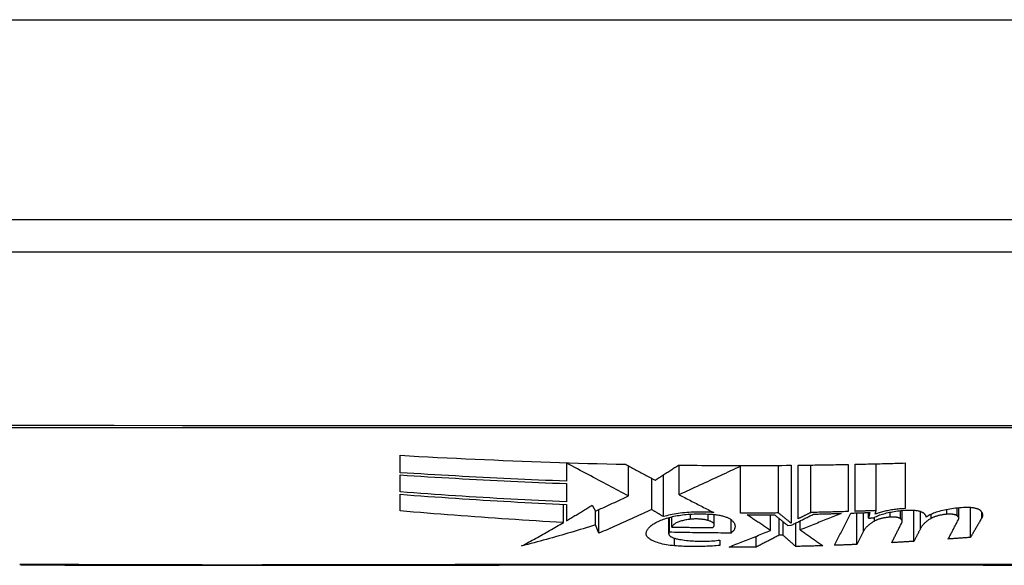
# Model space of a CAD drawing. Header units: inches. Extents: x 18 to 388, y 34 to 188.
# Tile 19 of 136: x 88.206 to 88.693, y 33.986 to 34.256. Entities that reach past the tile are written whole.
import ezdxf

# ---------------------------------------------------------------- set-up
doc = ezdxf.new("R2010")
doc.units = ezdxf.units.IN
doc.header["$MEASUREMENT"] = 0
doc.layers.add('Visible Edges(ANSI)', color=7, linetype='Continuous', lineweight=25)
doc.layers.add('Visible Tangent Edges(ANSI)', color=7, linetype='Continuous', lineweight=25)

msp = doc.modelspace()

# ---------------------------------------------------------------- linework, layer by layer
at = {"layer": 'Visible Edges(ANSI)'}
for p, q in [((89.88776, 34.15667), (18.28276, 34.15667)), ((88.13407, 34.14092), (88.99145, 34.14092)), ((88.39426, 34.03161), (88.39426, 34.0402)), ((88.47651, 34.03638), (88.47651, 34.03656)), ((88.47651, 34.03638), (88.47651, 34.02743)), ((88.50726, 34.02009), (88.50726, 34.03498)), ((88.53226, 34.02074), (88.53226, 34.03535)), ((88.56276, 34.0348), (88.56276, 34.03517)), ((88.56276, 34.01159), (88.56276, 34.0348)), ((88.58151, 34.01169), (88.58151, 34.03524)), ((88.58776, 34.03529), (88.58776, 34.00663)), ((88.59126, 34.00882), (88.59126, 34.03532)), ((88.59753, 34.01193), (88.59753, 34.0354)), ((88.61601, 34.03571), (88.61601, 34.01239)), ((88.61951, 34.0125), (88.61951, 34.03578)), ((88.62976, 34.01286), (88.62976, 34.03601)), ((88.64426, 34.03641), (88.64426, 34.01383)), ((88.39426, 34.02208), (88.39426, 34.0305)), ((88.51876, 34.01335), (88.51876, 34.02883)), ((88.52454, 34.00988), (88.52454, 34.03055)), ((88.47651, 34.02624), (88.47651, 34.01716)), ((88.39426, 34.01272), (88.39426, 34.02092)), ((88.47507, 34.00698), (88.47507, 34.01596)), ((88.47651, 34.0159), (88.47651, 34.00783)), ((88.48926, 34.01553), (88.49089, 34.01261)), ((88.67073, 34.00907), (88.67073, 34.01436)), ((88.6765, 33.99961), (88.6765, 34.01449)), ((88.49092, 34.00578), (88.49092, 34.01263)), ((88.49258, 34.0017), (88.49258, 34.01337)), ((88.52718, 34.00139), (88.52718, 34.00943)), ((88.52751, 34.00217), (88.52751, 34.00952)), ((88.52876, 34.00475), (88.52876, 34.00983)), ((88.54973, 34.00575), (88.54973, 34.01093)), ((88.57751, 34.00304), (88.57751, 34.01082)), ((88.58176, 34.00065), (88.58176, 34.00901)), ((88.62026, 33.99613), (88.62026, 34.01171)), ((88.62676, 34.01193), (88.62606, 34.00917)), ((88.62606, 34.00917), (88.62606, 34.01191)), ((88.62931, 34.01109), (88.62976, 34.01286)), ((88.64273, 34.00752), (88.64273, 34.01293)), ((88.64851, 33.99764), (88.64851, 34.01306)), ((88.65182, 34.00406), (88.65182, 34.01243)), ((88.65701, 34.00901), (88.65701, 34.01114)), ((88.49258, 34.0017), (88.49092, 34.00578)), ((88.55801, 34.00175), (88.55801, 34.0084)), ((88.58376, 34.00068), (88.58376, 34.00739)), ((88.58601, 34.00557), (88.58776, 34.0056)), ((88.59001, 33.99513), (88.59001, 34.00672)), ((88.59226, 34.00332), (88.59226, 34.00783)), ((88.57051, 33.99486), (88.57051, 34.00021)), ((88.58376, 34.00068), (88.58176, 34.00065)), ((88.62357, 34.00266), (88.62026, 33.99613)), ((88.55251, 33.99828), (88.55251, 33.99566))]:
    msp.add_line(p, q, dxfattribs=at)
at = {"layer": 'Visible Edges(ANSI)', "flags": 128}
for points in [[(88.39426, 34.0402), (88.3989, 34.03994), (88.40353, 34.03969), (88.40817, 34.03945), (88.41281, 34.03921), (88.41744, 34.03898), (88.42208, 34.03875), (88.42672, 34.03853), (88.43136, 34.03831), (88.43601, 34.0381), (88.44065, 34.0379), (88.44529, 34.0377), (88.44994, 34.03751), (88.45459, 34.03733), (88.45924, 34.03715), (88.46389, 34.03698), (88.46854, 34.03682), (88.47319, 34.03667), (88.47785, 34.03652), (88.48251, 34.03638), (88.48716, 34.03624), (88.49181, 34.03612), (88.49646, 34.036), (88.50111, 34.03589), (88.50576, 34.03578)], [(88.50726, 34.02009), (88.50607, 34.02072), (88.50487, 34.02136), (88.50366, 34.022), (88.50245, 34.02264), (88.50123, 34.02329), (88.5, 34.02394), (88.49876, 34.02459), (88.49752, 34.02525), (88.49627, 34.02591), (88.49501, 34.02658), (88.49375, 34.02725), (88.49247, 34.02793), (88.49119, 34.02861), (88.4899, 34.02929), (88.4886, 34.02998), (88.4873, 34.03067), (88.48598, 34.03137), (88.48465, 34.03207), (88.48332, 34.03278), (88.48198, 34.03349), (88.48062, 34.03421), (88.47926, 34.03493), (88.47789, 34.03565), (88.47651, 34.03638)], [(88.50576, 34.03578), (88.50634, 34.03547), (88.50692, 34.03516), (88.50751, 34.03485), (88.5081, 34.03453), (88.5087, 34.03421), (88.5093, 34.03389), (88.5099, 34.03357), (88.51051, 34.03324), (88.51112, 34.03292), (88.51173, 34.03259), (88.51235, 34.03226), (88.51296, 34.03193), (88.51358, 34.0316), (88.5142, 34.03127), (88.51482, 34.03094), (88.51545, 34.0306), (88.51607, 34.03027), (88.5167, 34.02994), (88.51732, 34.0296), (88.51794, 34.02927), (88.51857, 34.02894), (88.51919, 34.0286), (88.51982, 34.02827), (88.52044, 34.02794)], [(88.52044, 34.02794), (88.52092, 34.02824), (88.5214, 34.02855), (88.52189, 34.02886), (88.52237, 34.02917), (88.52285, 34.02947), (88.52333, 34.02978), (88.52382, 34.03009), (88.5243, 34.0304), (88.52478, 34.03071), (88.52526, 34.03102), (88.52575, 34.03133), (88.52623, 34.03163), (88.52671, 34.03194), (88.5272, 34.03225), (88.52768, 34.03256), (88.52816, 34.03287), (88.52864, 34.03318), (88.52912, 34.03349), (88.52961, 34.0338), (88.53009, 34.03411), (88.53057, 34.03442), (88.53105, 34.03473), (88.53153, 34.03504), (88.53201, 34.03535)], [(88.53201, 34.03535), (88.53433, 34.03532), (88.53666, 34.0353), (88.53898, 34.03528), (88.5413, 34.03526), (88.54362, 34.03524), (88.54595, 34.03522), (88.54827, 34.03521), (88.55059, 34.0352), (88.55291, 34.03519), (88.55524, 34.03518), (88.55756, 34.03517), (88.55988, 34.03517), (88.56221, 34.03517), (88.56453, 34.03517), (88.56685, 34.03517), (88.56918, 34.03518), (88.5715, 34.03518), (88.57382, 34.03519), (88.57614, 34.0352), (88.57847, 34.03522), (88.58079, 34.03523), (88.58311, 34.03525), (88.58544, 34.03527), (88.58776, 34.03529)], [(88.56276, 34.0348), (88.56151, 34.03422), (88.56026, 34.03363), (88.55901, 34.03305), (88.55775, 34.03246), (88.55648, 34.03187), (88.55522, 34.03128), (88.55395, 34.03069), (88.55268, 34.0301), (88.55141, 34.02951), (88.55014, 34.02892), (88.54886, 34.02833), (88.54758, 34.02774), (88.54631, 34.02715), (88.54503, 34.02656), (88.54375, 34.02598), (88.54247, 34.02539), (88.54119, 34.0248), (88.53991, 34.02422), (88.53863, 34.02363), (88.53735, 34.02305), (88.53608, 34.02247), (88.5348, 34.02189), (88.53353, 34.02131), (88.53226, 34.02074)], [(88.59126, 34.03532), (88.59229, 34.03533), (88.59332, 34.03535), (88.59435, 34.03536), (88.59539, 34.03537), (88.59642, 34.03538), (88.59745, 34.0354), (88.59848, 34.03541), (88.59951, 34.03543), (88.60055, 34.03544), (88.60158, 34.03545), (88.60261, 34.03547), (88.60364, 34.03549), (88.60467, 34.0355), (88.6057, 34.03552), (88.60673, 34.03554), (88.60776, 34.03555), (88.6088, 34.03557), (88.60983, 34.03559), (88.61086, 34.03561), (88.61189, 34.03563), (88.61292, 34.03565), (88.61395, 34.03566), (88.61498, 34.03568), (88.61601, 34.03571)], [(88.61951, 34.03578), (88.62054, 34.0358), (88.62157, 34.03582), (88.6226, 34.03585), (88.62364, 34.03587), (88.62467, 34.03589), (88.6257, 34.03592), (88.62673, 34.03594), (88.62776, 34.03597), (88.62879, 34.03599), (88.62983, 34.03602), (88.63086, 34.03604), (88.63189, 34.03607), (88.63292, 34.03609), (88.63395, 34.03612), (88.63498, 34.03615), (88.63601, 34.03618), (88.63704, 34.03621), (88.63808, 34.03623), (88.63911, 34.03626), (88.64014, 34.03629), (88.64117, 34.03632), (88.6422, 34.03635), (88.64323, 34.03638), (88.64426, 34.03641)], [(88.47651, 34.02743), (88.47307, 34.02756), (88.46963, 34.02769), (88.4662, 34.02783), (88.46276, 34.02797), (88.45933, 34.02811), (88.45589, 34.02826), (88.45246, 34.02842), (88.44903, 34.02858), (88.4456, 34.02874), (88.44217, 34.0289), (88.43875, 34.02907), (88.43532, 34.02925), (88.43189, 34.02943), (88.42847, 34.02961), (88.42504, 34.02979), (88.42162, 34.02998), (88.4182, 34.03017), (88.41478, 34.03037), (88.41136, 34.03057), (88.40793, 34.03077), (88.40452, 34.03097), (88.4011, 34.03118), (88.39768, 34.03139), (88.39426, 34.03161)], [(88.39426, 34.0305), (88.39769, 34.03028), (88.40112, 34.03006), (88.40455, 34.02985), (88.40798, 34.02964), (88.41141, 34.02943), (88.41484, 34.02923), (88.41827, 34.02903), (88.42169, 34.02883), (88.42512, 34.02864), (88.42855, 34.02845), (88.43197, 34.02827), (88.4354, 34.02809), (88.43882, 34.02791), (88.44225, 34.02774), (88.44567, 34.02757), (88.44909, 34.0274), (88.45252, 34.02724), (88.45594, 34.02709), (88.45937, 34.02693), (88.4628, 34.02678), (88.46622, 34.02664), (88.46965, 34.0265), (88.47308, 34.02637), (88.47651, 34.02624)], [(88.47651, 34.01716), (88.47307, 34.01732), (88.46963, 34.01747), (88.46619, 34.01764), (88.46275, 34.01781), (88.45931, 34.01798), (88.45588, 34.01816), (88.45244, 34.01834), (88.44901, 34.01853), (88.44558, 34.01872), (88.44214, 34.01892), (88.43871, 34.01912), (88.43528, 34.01932), (88.43185, 34.01953), (88.42843, 34.01974), (88.425, 34.01996), (88.42158, 34.02018), (88.41816, 34.02041), (88.41474, 34.02064), (88.41132, 34.02087), (88.4079, 34.0211), (88.40449, 34.02134), (88.40108, 34.02159), (88.39767, 34.02183), (88.39426, 34.02208)], [(88.39426, 34.02092), (88.39769, 34.02066), (88.40111, 34.02041), (88.40454, 34.02016), (88.40797, 34.01992), (88.41139, 34.01968), (88.41481, 34.01944), (88.41824, 34.0192), (88.42166, 34.01898), (88.42509, 34.01875), (88.42851, 34.01853), (88.43194, 34.01831), (88.43536, 34.0181), (88.43879, 34.01789), (88.44221, 34.01768), (88.44564, 34.01748), (88.44907, 34.01729), (88.45249, 34.0171), (88.45592, 34.01691), (88.45935, 34.01673), (88.46278, 34.01655), (88.46621, 34.01638), (88.46964, 34.01621), (88.47308, 34.01605), (88.47651, 34.0159)], [(88.49089, 34.01261), (88.49157, 34.01292), (88.49225, 34.01323), (88.49294, 34.01353), (88.49362, 34.01384), (88.4943, 34.01415), (88.49499, 34.01446), (88.49567, 34.01477), (88.49635, 34.01508), (88.49704, 34.01539), (88.49772, 34.0157), (88.4984, 34.01601), (88.49909, 34.01632), (88.49977, 34.01663), (88.50045, 34.01694), (88.50113, 34.01726), (88.50182, 34.01757), (88.5025, 34.01789), (88.50318, 34.0182), (88.50386, 34.01851), (88.50454, 34.01883), (88.50522, 34.01914), (88.5059, 34.01946), (88.50658, 34.01978), (88.50726, 34.02009)], [(88.53226, 34.02074), (88.53297, 34.02037), (88.53368, 34.02001), (88.53439, 34.01964), (88.5351, 34.01927), (88.53581, 34.0189), (88.53653, 34.01853), (88.53724, 34.01816), (88.53796, 34.01779), (88.53868, 34.01742), (88.5394, 34.01705), (88.54012, 34.01668), (88.54084, 34.01631), (88.54156, 34.01594), (88.54229, 34.01556), (88.54301, 34.01519), (88.54373, 34.01482), (88.54446, 34.01445), (88.54518, 34.01408), (88.5459, 34.01371), (88.54662, 34.01334), (88.54735, 34.01296), (88.54807, 34.01259), (88.54879, 34.01223), (88.54951, 34.01186)], [(88.47651, 34.00783), (88.47704, 34.00814), (88.47757, 34.00846), (88.47811, 34.00877), (88.47864, 34.00909), (88.47917, 34.00941), (88.4797, 34.00973), (88.48023, 34.01005), (88.48077, 34.01036), (88.4813, 34.01068), (88.48183, 34.011), (88.48236, 34.01133), (88.48289, 34.01165), (88.48343, 34.01197), (88.48396, 34.01229), (88.48449, 34.01261), (88.48502, 34.01294), (88.48555, 34.01326), (88.48608, 34.01358), (88.48661, 34.01391), (88.48714, 34.01423), (88.48767, 34.01456), (88.4882, 34.01488), (88.48873, 34.01521), (88.48926, 34.01553)], [(88.64426, 34.01383), (88.64355, 34.0138), (88.64285, 34.01376), (88.64214, 34.01371), (88.64144, 34.01366), (88.64075, 34.01359), (88.64005, 34.01352), (88.63937, 34.01345), (88.63869, 34.01336), (88.63802, 34.01327), (88.63736, 34.01317), (88.6367, 34.01306), (88.63606, 34.01295), (88.63542, 34.01283), (88.6348, 34.0127), (88.63418, 34.01256), (88.63358, 34.01242), (88.63299, 34.01227), (88.63242, 34.01212), (88.63186, 34.01196), (88.63132, 34.0118), (88.63079, 34.01163), (88.63028, 34.01145), (88.62979, 34.01127), (88.62931, 34.01109)], [(88.65451, 34.0097), (88.65494, 34.01), (88.65541, 34.0103), (88.65591, 34.01059), (88.65645, 34.01087), (88.65703, 34.01115), (88.65764, 34.01142), (88.65829, 34.01168), (88.65897, 34.01194), (88.65968, 34.01219), (88.66042, 34.01243), (88.66119, 34.01266), (88.66199, 34.01287), (88.66281, 34.01308), (88.66365, 34.01328), (88.66452, 34.01346), (88.66541, 34.01364), (88.66632, 34.0138), (88.66724, 34.01394), (88.66818, 34.01408), (88.66913, 34.0142), (88.67009, 34.0143), (88.67106, 34.01439), (88.67203, 34.01447), (88.67301, 34.01453)], [(88.67301, 34.01453), (88.67347, 34.01455), (88.67393, 34.01457), (88.67438, 34.01457), (88.67483, 34.01457), (88.67528, 34.01456), (88.67572, 34.01454), (88.67615, 34.01452), (88.67657, 34.01448), (88.67699, 34.01444), (88.67739, 34.01439), (88.67777, 34.01434), (88.67815, 34.01427), (88.6785, 34.0142), (88.67885, 34.01413), (88.67917, 34.01405), (88.67948, 34.01396), (88.67977, 34.01386), (88.68004, 34.01376), (88.6803, 34.01366), (88.68053, 34.01355), (88.68074, 34.01344), (88.68094, 34.01332), (88.68111, 34.0132), (88.68126, 34.01307)], [(88.47507, 34.00698), (88.47169, 34.00716), (88.46831, 34.00735), (88.46493, 34.00755), (88.46154, 34.00775), (88.45816, 34.00795), (88.45478, 34.00817), (88.4514, 34.00838), (88.44802, 34.0086), (88.44464, 34.00883), (88.44126, 34.00906), (88.43788, 34.0093), (88.43451, 34.00954), (88.43114, 34.00978), (88.42777, 34.01003), (88.4244, 34.01028), (88.42103, 34.01054), (88.41767, 34.0108), (88.41432, 34.01107), (88.41096, 34.01133), (88.40761, 34.01161), (88.40427, 34.01188), (88.40093, 34.01216), (88.39759, 34.01244), (88.39426, 34.01272)], [(88.51876, 34.01335), (88.51768, 34.01286), (88.5166, 34.01236), (88.51552, 34.01186), (88.51444, 34.01137), (88.51335, 34.01087), (88.51226, 34.01038), (88.51118, 34.00989), (88.51009, 34.00939), (88.509, 34.0089), (88.5079, 34.00841), (88.50681, 34.00792), (88.50572, 34.00743), (88.50462, 34.00694), (88.50353, 34.00646), (88.50243, 34.00597), (88.50134, 34.00549), (88.50024, 34.00501), (88.49915, 34.00453), (88.49805, 34.00405), (88.49696, 34.00358), (88.49586, 34.0031), (88.49477, 34.00263), (88.49367, 34.00216), (88.49258, 34.0017)], [(88.51601, 34.00181), (88.51609, 34.00215), (88.51619, 34.0025), (88.51633, 34.00284), (88.5165, 34.00318), (88.5167, 34.00351), (88.51692, 34.00385), (88.51718, 34.00418), (88.51747, 34.0045), (88.51779, 34.00483), (88.51814, 34.00515), (88.51852, 34.00546), (88.51893, 34.00578), (88.51937, 34.00608), (88.51983, 34.00639), (88.52033, 34.00669), (88.52085, 34.00698), (88.5214, 34.00726), (88.52198, 34.00754), (88.52259, 34.00782), (88.52322, 34.00808), (88.52388, 34.00835), (88.52456, 34.0086), (88.52527, 34.00885), (88.52601, 34.00909)], [(88.52454, 34.00988), (88.5243, 34.01003), (88.52406, 34.01017), (88.52381, 34.01032), (88.52357, 34.01046), (88.52333, 34.01061), (88.52308, 34.01076), (88.52284, 34.0109), (88.5226, 34.01105), (88.52236, 34.01119), (88.52211, 34.01134), (88.52187, 34.01148), (88.52163, 34.01163), (88.52139, 34.01177), (88.52115, 34.01192), (88.52091, 34.01206), (88.52067, 34.01221), (88.52043, 34.01235), (88.52019, 34.0125), (88.51995, 34.01264), (88.51971, 34.01278), (88.51947, 34.01293), (88.51923, 34.01307), (88.519, 34.01321), (88.51876, 34.01335)], [(88.54951, 34.01186), (88.54841, 34.01195), (88.5473, 34.01202), (88.54618, 34.01208), (88.54505, 34.01212), (88.54392, 34.01215), (88.54279, 34.01216), (88.54166, 34.01216), (88.54053, 34.01214), (88.53941, 34.01211), (88.5383, 34.01206), (88.53719, 34.01199), (88.5361, 34.01191), (88.53502, 34.01182), (88.53396, 34.01171), (88.53291, 34.01158), (88.53188, 34.01145), (88.53087, 34.0113), (88.52989, 34.01113), (88.52893, 34.01095), (88.528, 34.01076), (88.52709, 34.01056), (88.52621, 34.01034), (88.52536, 34.01012), (88.52454, 34.00988)], [(88.52601, 34.00909), (88.52671, 34.0093), (88.52744, 34.0095), (88.52819, 34.00969), (88.52896, 34.00988), (88.52976, 34.01005), (88.53058, 34.01021), (88.53142, 34.01036), (88.53228, 34.0105), (88.53316, 34.01063), (88.53405, 34.01075), (88.53496, 34.01086), (88.53588, 34.01095), (88.53682, 34.01103), (88.53777, 34.0111), (88.53873, 34.01116), (88.53969, 34.0112), (88.54067, 34.01123), (88.54164, 34.01125), (88.54262, 34.01125), (88.54361, 34.01125), (88.54459, 34.01123), (88.54557, 34.01119), (88.54654, 34.01115), (88.54751, 34.01109)], [(88.54751, 34.01109), (88.54808, 34.01106), (88.54865, 34.01102), (88.54922, 34.01098), (88.54977, 34.01093), (88.55032, 34.01086), (88.55086, 34.0108), (88.55139, 34.01072), (88.55191, 34.01063), (88.55242, 34.01054), (88.55291, 34.01044), (88.55339, 34.01033), (88.55386, 34.01021), (88.55431, 34.01009), (88.55474, 34.00997), (88.55515, 34.00983), (88.55555, 34.00969), (88.55593, 34.00955), (88.55629, 34.0094), (88.55663, 34.00924), (88.55695, 34.00908), (88.55724, 34.00892), (88.55752, 34.00875), (88.55778, 34.00858), (88.55801, 34.0084)], [(88.58151, 34.01169), (88.58073, 34.01168), (88.57995, 34.01167), (88.57917, 34.01166), (88.57838, 34.01166), (88.5776, 34.01165), (88.57682, 34.01164), (88.57604, 34.01164), (88.57526, 34.01163), (88.57448, 34.01163), (88.5737, 34.01162), (88.57291, 34.01162), (88.57213, 34.01161), (88.57135, 34.01161), (88.57057, 34.0116), (88.56979, 34.0116), (88.56901, 34.0116), (88.56823, 34.0116), (88.56745, 34.01159), (88.56667, 34.01159), (88.56588, 34.01159), (88.5651, 34.01159), (88.56432, 34.01159), (88.56354, 34.01159), (88.56276, 34.01159)], [(88.56601, 34.01076), (88.56657, 34.01076), (88.56713, 34.01076), (88.5677, 34.01076), (88.56826, 34.01076), (88.56882, 34.01077), (88.56938, 34.01077), (88.56995, 34.01077), (88.57051, 34.01077), (88.57107, 34.01078), (88.57163, 34.01078), (88.5722, 34.01078), (88.57276, 34.01079), (88.57332, 34.01079), (88.57388, 34.01079), (88.57445, 34.0108), (88.57501, 34.0108), (88.57557, 34.0108), (88.57613, 34.01081), (88.5767, 34.01081), (88.57726, 34.01082), (88.57782, 34.01082), (88.57838, 34.01083), (88.57895, 34.01083), (88.57951, 34.01084)], [(88.57751, 34.00304), (88.57703, 34.00336), (88.57655, 34.00368), (88.57607, 34.004), (88.57559, 34.00432), (88.57511, 34.00464), (88.57463, 34.00497), (88.57415, 34.00529), (88.57367, 34.00561), (88.57319, 34.00593), (88.57271, 34.00625), (88.57223, 34.00657), (88.57175, 34.0069), (88.57127, 34.00722), (88.57079, 34.00754), (88.57031, 34.00786), (88.56983, 34.00819), (88.56935, 34.00851), (88.56887, 34.00883), (88.56839, 34.00915), (88.56791, 34.00947), (88.56744, 34.0098), (88.56696, 34.01012), (88.56648, 34.01044), (88.56601, 34.01076)], [(88.57951, 34.01084), (88.57978, 34.01062), (88.58005, 34.0104), (88.58032, 34.01018), (88.58059, 34.00996), (88.58086, 34.00974), (88.58113, 34.00952), (88.5814, 34.0093), (88.58167, 34.00908), (88.58194, 34.00886), (88.58221, 34.00864), (88.58249, 34.00842), (88.58276, 34.0082), (88.58303, 34.00798), (88.5833, 34.00776), (88.58357, 34.00754), (88.58384, 34.00732), (88.58411, 34.0071), (88.58438, 34.00689), (88.58465, 34.00667), (88.58493, 34.00645), (88.5852, 34.00623), (88.58547, 34.00601), (88.58574, 34.00579), (88.58601, 34.00557)], [(88.58776, 34.00663), (88.5875, 34.00684), (88.58724, 34.00705), (88.58698, 34.00726), (88.58672, 34.00747), (88.58646, 34.00768), (88.5862, 34.00789), (88.58593, 34.0081), (88.58567, 34.00831), (88.58541, 34.00853), (88.58515, 34.00874), (88.58489, 34.00895), (88.58463, 34.00916), (88.58437, 34.00937), (88.58411, 34.00958), (88.58385, 34.00979), (88.58359, 34.01), (88.58333, 34.01021), (88.58307, 34.01042), (88.58281, 34.01063), (88.58255, 34.01084), (88.58229, 34.01106), (88.58203, 34.01127), (88.58177, 34.01148), (88.58151, 34.01169)], [(88.58776, 34.0056), (88.58822, 34.00583), (88.58869, 34.00606), (88.58915, 34.00629), (88.58962, 34.00652), (88.59009, 34.00675), (88.59055, 34.00698), (88.59102, 34.00722), (88.59148, 34.00745), (88.59195, 34.00768), (88.59241, 34.00791), (88.59288, 34.00814), (88.59334, 34.00837), (88.59381, 34.0086), (88.59427, 34.00883), (88.59473, 34.00907), (88.5952, 34.0093), (88.59566, 34.00953), (88.59612, 34.00976), (88.59658, 34.00999), (88.59705, 34.01022), (88.59751, 34.01045), (88.59797, 34.01068), (88.59843, 34.01091), (88.59889, 34.01114)], [(88.59753, 34.01193), (88.59727, 34.0118), (88.59701, 34.01167), (88.59675, 34.01154), (88.59648, 34.01142), (88.59622, 34.01129), (88.59596, 34.01116), (88.5957, 34.01103), (88.59544, 34.0109), (88.59518, 34.01077), (88.59492, 34.01064), (88.59466, 34.01051), (88.5944, 34.01038), (88.59414, 34.01025), (88.59387, 34.01012), (88.59361, 34.00999), (88.59335, 34.00986), (88.59309, 34.00973), (88.59283, 34.0096), (88.59257, 34.00947), (88.59231, 34.00934), (88.59204, 34.00921), (88.59178, 34.00908), (88.59152, 34.00895), (88.59126, 34.00882)], [(88.61251, 34.01147), (88.61169, 34.01114), (88.61086, 34.0108), (88.61003, 34.01047), (88.6092, 34.01013), (88.60836, 34.00979), (88.60752, 34.00945), (88.60668, 34.00911), (88.60584, 34.00877), (88.605, 34.00843), (88.60415, 34.00809), (88.60331, 34.00775), (88.60246, 34.00741), (88.60161, 34.00707), (88.60076, 34.00673), (88.59991, 34.00638), (88.59906, 34.00604), (88.59821, 34.0057), (88.59736, 34.00536), (88.59651, 34.00502), (88.59566, 34.00468), (88.59481, 34.00433), (88.59396, 34.00399), (88.59311, 34.00365), (88.59226, 34.00332)], [(88.61601, 34.01239), (88.61524, 34.01237), (88.61447, 34.01235), (88.6137, 34.01233), (88.61293, 34.0123), (88.61216, 34.01228), (88.61139, 34.01226), (88.61062, 34.01224), (88.60985, 34.01222), (88.60908, 34.0122), (88.60831, 34.01218), (88.60754, 34.01216), (88.60677, 34.01214), (88.606, 34.01212), (88.60523, 34.0121), (88.60446, 34.01208), (88.60369, 34.01207), (88.60292, 34.01205), (88.60215, 34.01203), (88.60138, 34.01201), (88.60061, 34.012), (88.59984, 34.01198), (88.59907, 34.01197), (88.5983, 34.01195), (88.59753, 34.01193)], [(88.59889, 34.01114), (88.59945, 34.01115), (88.60002, 34.01116), (88.60059, 34.01117), (88.60116, 34.01118), (88.60173, 34.0112), (88.60229, 34.01121), (88.60286, 34.01122), (88.60343, 34.01124), (88.604, 34.01125), (88.60456, 34.01126), (88.60513, 34.01128), (88.6057, 34.01129), (88.60627, 34.01131), (88.60684, 34.01132), (88.6074, 34.01133), (88.60797, 34.01135), (88.60854, 34.01136), (88.60911, 34.01138), (88.60967, 34.01139), (88.61024, 34.01141), (88.61081, 34.01142), (88.61137, 34.01144), (88.61194, 34.01146), (88.61251, 34.01147)], [(88.60926, 33.99569), (88.60959, 33.99635), (88.60993, 33.99701), (88.61026, 33.99768), (88.61059, 33.99834), (88.61093, 33.999), (88.61126, 33.99967), (88.6116, 34.00033), (88.61193, 34.001), (88.61227, 34.00166), (88.6126, 34.00233), (88.61294, 34.00299), (88.61327, 34.00366), (88.61361, 34.00432), (88.61394, 34.00499), (88.61428, 34.00565), (88.61461, 34.00632), (88.61495, 34.00698), (88.61528, 34.00764), (88.61562, 34.00831), (88.61595, 34.00897), (88.61628, 34.00963), (88.61662, 34.01029), (88.61695, 34.01095), (88.61728, 34.01161)], [(88.61728, 34.01161), (88.61768, 34.01163), (88.61807, 34.01164), (88.61847, 34.01165), (88.61886, 34.01166), (88.61926, 34.01168), (88.61965, 34.01169), (88.62005, 34.0117), (88.62044, 34.01172), (88.62084, 34.01173), (88.62123, 34.01174), (88.62163, 34.01175), (88.62202, 34.01177), (88.62242, 34.01178), (88.62281, 34.01179), (88.62321, 34.01181), (88.6236, 34.01182), (88.624, 34.01184), (88.62439, 34.01185), (88.62479, 34.01186), (88.62518, 34.01188), (88.62558, 34.01189), (88.62597, 34.0119), (88.62636, 34.01192), (88.62676, 34.01193)], [(88.62976, 34.01286), (88.62933, 34.01284), (88.62891, 34.01282), (88.62848, 34.01281), (88.62805, 34.01279), (88.62762, 34.01278), (88.6272, 34.01276), (88.62677, 34.01275), (88.62634, 34.01273), (88.62592, 34.01272), (88.62549, 34.0127), (88.62506, 34.01269), (88.62463, 34.01267), (88.62421, 34.01266), (88.62378, 34.01264), (88.62335, 34.01263), (88.62293, 34.01261), (88.6225, 34.0126), (88.62207, 34.01259), (88.62165, 34.01257), (88.62122, 34.01256), (88.62079, 34.01254), (88.62036, 34.01253), (88.61994, 34.01252), (88.61951, 34.0125)], [(88.62606, 34.00917), (88.62616, 34.00917), (88.62626, 34.00918), (88.62636, 34.00918), (88.62646, 34.00918), (88.62656, 34.00919), (88.62666, 34.00919), (88.62676, 34.0092), (88.62687, 34.0092), (88.62697, 34.0092), (88.62707, 34.00921), (88.62717, 34.00921), (88.62727, 34.00922), (88.62737, 34.00922), (88.62747, 34.00922), (88.62757, 34.00923), (88.62767, 34.00923), (88.62777, 34.00923), (88.62787, 34.00924), (88.62797, 34.00924), (88.62807, 34.00925), (88.62817, 34.00925), (88.62827, 34.00925), (88.62838, 34.00926), (88.62848, 34.00926)], [(88.62848, 34.00926), (88.62893, 34.00951), (88.62942, 34.00976), (88.62994, 34.01), (88.63048, 34.01024), (88.63104, 34.01046), (88.63164, 34.01069), (88.63226, 34.0109), (88.6329, 34.01111), (88.63357, 34.01131), (88.63426, 34.0115), (88.63497, 34.01168), (88.6357, 34.01185), (88.63645, 34.01202), (88.63721, 34.01217), (88.63799, 34.01231), (88.63879, 34.01245), (88.6396, 34.01257), (88.64043, 34.01268), (88.64126, 34.01278), (88.6421, 34.01287), (88.64294, 34.01295), (88.64379, 34.01302), (88.64465, 34.01307), (88.64551, 34.01311)], [(88.63677, 34.00964), (88.63637, 34.0096), (88.63598, 34.00956), (88.63559, 34.00952), (88.6352, 34.00947), (88.63482, 34.00942), (88.63444, 34.00936), (88.63406, 34.0093), (88.6337, 34.00923), (88.63334, 34.00916), (88.63298, 34.00908), (88.63263, 34.00901), (88.6323, 34.00892), (88.63197, 34.00884), (88.63165, 34.00874), (88.63133, 34.00865), (88.63103, 34.00855), (88.63074, 34.00845), (88.63046, 34.00835), (88.63019, 34.00824), (88.62993, 34.00813), (88.62968, 34.00802), (88.62945, 34.00791), (88.62922, 34.00779), (88.62901, 34.00767)], [(88.64188, 34.00886), (88.64177, 34.00893), (88.64165, 34.00901), (88.64152, 34.00907), (88.64137, 34.00914), (88.64122, 34.0092), (88.64105, 34.00926), (88.64087, 34.00932), (88.64069, 34.00937), (88.64049, 34.00942), (88.64028, 34.00947), (88.64007, 34.00951), (88.63984, 34.00955), (88.63961, 34.00958), (88.63937, 34.00961), (88.63913, 34.00963), (88.63888, 34.00965), (88.63862, 34.00967), (88.63836, 34.00968), (88.6381, 34.00968), (88.63784, 34.00968), (88.63757, 34.00968), (88.6373, 34.00967), (88.63704, 34.00966), (88.63677, 34.00964)], [(88.64551, 34.01311), (88.64596, 34.01313), (88.64641, 34.01314), (88.64686, 34.01313), (88.64731, 34.01312), (88.64774, 34.01311), (88.64818, 34.01308), (88.6486, 34.01305), (88.64901, 34.01301), (88.64941, 34.01296), (88.6498, 34.0129), (88.65018, 34.01284), (88.65054, 34.01277), (88.65089, 34.01269), (88.65122, 34.01261), (88.65154, 34.01252), (88.65183, 34.01242), (88.65211, 34.01232), (88.65237, 34.01222), (88.65261, 34.0121), (88.65283, 34.01199), (88.65303, 34.01187), (88.65321, 34.01175), (88.65337, 34.01162), (88.65351, 34.01149)], [(88.65701, 34.00901), (88.65668, 34.00882), (88.65637, 34.00862), (88.65606, 34.00842), (88.65576, 34.00822), (88.65548, 34.00801), (88.6552, 34.00781), (88.65493, 34.00761), (88.65467, 34.0074), (88.65442, 34.0072), (88.65418, 34.00699), (88.65395, 34.00679), (88.65372, 34.00658), (88.65351, 34.00637), (88.65331, 34.00616), (88.65312, 34.00595), (88.65293, 34.00574), (88.65276, 34.00553), (88.65259, 34.00532), (88.65244, 34.00511), (88.6523, 34.0049), (88.65216, 34.00469), (88.65204, 34.00448), (88.65192, 34.00427), (88.65182, 34.00406)], [(88.65351, 34.01149), (88.65358, 34.01142), (88.65364, 34.01134), (88.65371, 34.01127), (88.65377, 34.0112), (88.65382, 34.01113), (88.65388, 34.01105), (88.65393, 34.01098), (88.65399, 34.01091), (88.65404, 34.01083), (88.65408, 34.01076), (88.65413, 34.01068), (88.65417, 34.01061), (88.65421, 34.01053), (88.65425, 34.01046), (88.65429, 34.01038), (88.65432, 34.01031), (88.65435, 34.01023), (88.65438, 34.01016), (88.65441, 34.01008), (88.65443, 34.01001), (88.65446, 34.00993), (88.65448, 34.00985), (88.65449, 34.00978), (88.65451, 34.0097)], [(88.66476, 34.01105), (88.66436, 34.01101), (88.66397, 34.01096), (88.66358, 34.01091), (88.66319, 34.01086), (88.66281, 34.0108), (88.66243, 34.01074), (88.66206, 34.01067), (88.66169, 34.0106), (88.66133, 34.01053), (88.66097, 34.01045), (88.66063, 34.01037), (88.66029, 34.01028), (88.65996, 34.01019), (88.65964, 34.0101), (88.65933, 34.01), (88.65903, 34.0099), (88.65874, 34.0098), (88.65846, 34.00969), (88.65819, 34.00959), (88.65793, 34.00948), (88.65768, 34.00936), (88.65745, 34.00925), (88.65722, 34.00913), (88.65701, 34.00901)], [(88.66987, 34.01037), (88.66977, 34.01044), (88.66964, 34.0105), (88.66951, 34.01057), (88.66937, 34.01063), (88.66921, 34.01069), (88.66904, 34.01075), (88.66886, 34.0108), (88.66868, 34.01085), (88.66848, 34.01089), (88.66827, 34.01093), (88.66805, 34.01097), (88.66783, 34.011), (88.6676, 34.01103), (88.66736, 34.01106), (88.66711, 34.01108), (88.66686, 34.01109), (88.66661, 34.0111), (88.66635, 34.01111), (88.66609, 34.01111), (88.66582, 34.01111), (88.66556, 34.0111), (88.66529, 34.01109), (88.66502, 34.01107), (88.66476, 34.01105)], [(88.67057, 34.00848), (88.67061, 34.00856), (88.67065, 34.00865), (88.67068, 34.00873), (88.6707, 34.00881), (88.67071, 34.0089), (88.67072, 34.00898), (88.67073, 34.00906), (88.67073, 34.00914), (88.67072, 34.00922), (88.6707, 34.0093), (88.67068, 34.00938), (88.67066, 34.00946), (88.67063, 34.00954), (88.67059, 34.00962), (88.67054, 34.0097), (88.67049, 34.00978), (88.67044, 34.00985), (88.67037, 34.00993), (88.67031, 34.01), (88.67023, 34.01008), (88.67015, 34.01015), (88.67006, 34.01022), (88.66997, 34.01029), (88.66987, 34.01037)], [(88.68206, 34.00917), (88.68182, 34.00877), (88.68159, 34.00838), (88.68136, 34.00798), (88.68113, 34.00758), (88.6809, 34.00718), (88.68067, 34.00678), (88.68044, 34.00638), (88.68021, 34.00598), (88.67998, 34.00558), (88.67974, 34.00518), (88.67951, 34.00479), (88.67928, 34.00439), (88.67905, 34.00399), (88.67882, 34.00359), (88.67859, 34.00319), (88.67835, 34.00279), (88.67812, 34.00239), (88.67789, 34.002), (88.67766, 34.0016), (88.67743, 34.0012), (88.6772, 34.0008), (88.67697, 34.00041), (88.67673, 34.00001), (88.6765, 33.99961)], [(88.68126, 34.01307), (88.68142, 34.01292), (88.68157, 34.01277), (88.6817, 34.01261), (88.68183, 34.01246), (88.68195, 34.0123), (88.68205, 34.01215), (88.68214, 34.01199), (88.68223, 34.01183), (88.6823, 34.01167), (88.68236, 34.01151), (88.68241, 34.01134), (88.68245, 34.01118), (88.68247, 34.01102), (88.68249, 34.01085), (88.6825, 34.01068), (88.68249, 34.01052), (88.68247, 34.01035), (88.68245, 34.01018), (88.68241, 34.01002), (88.68236, 34.00985), (88.6823, 34.00968), (88.68223, 34.00951), (88.68215, 34.00934), (88.68206, 34.00917)], [(88.45438, 33.99537), (88.45525, 33.99583), (88.45611, 33.9963), (88.45698, 33.99676), (88.45784, 33.99723), (88.45871, 33.9977), (88.45957, 33.99817), (88.46044, 33.99864), (88.46131, 33.99912), (88.46217, 33.9996), (88.46304, 34.00008), (88.4639, 34.00056), (88.46476, 34.00104), (88.46563, 34.00153), (88.46649, 34.00202), (88.46735, 34.00251), (88.46821, 34.003), (88.46907, 34.00349), (88.46993, 34.00399), (88.47079, 34.00448), (88.47165, 34.00498), (88.47251, 34.00548), (88.47337, 34.00598), (88.47422, 34.00648), (88.47507, 34.00698)], [(88.49092, 34.00578), (88.48941, 34.00531), (88.48789, 34.00484), (88.48638, 34.00438), (88.48487, 34.00391), (88.48335, 34.00346), (88.48184, 34.003), (88.48032, 34.00255), (88.4788, 34.0021), (88.47728, 34.00165), (88.47576, 34.00121), (88.47424, 34.00077), (88.47272, 34.00033), (88.47119, 33.9999), (88.46967, 33.99947), (88.46814, 33.99904), (88.46662, 33.99862), (88.46509, 33.9982), (88.46356, 33.99778), (88.46203, 33.99737), (88.4605, 33.99696), (88.45897, 33.99656), (88.45744, 33.99616), (88.45591, 33.99577), (88.45438, 33.99537)], [(88.53801, 34.00858), (88.53739, 34.00851), (88.53678, 34.00843), (88.53619, 34.00833), (88.53561, 34.00823), (88.53505, 34.00812), (88.5345, 34.008), (88.53398, 34.00787), (88.53347, 34.00774), (88.53299, 34.00759), (88.53253, 34.00744), (88.53209, 34.00728), (88.53168, 34.00712), (88.53129, 34.00694), (88.53092, 34.00677), (88.53059, 34.00658), (88.53027, 34.00639), (88.52999, 34.0062), (88.52973, 34.006), (88.5295, 34.0058), (88.52929, 34.0056), (88.52912, 34.00539), (88.52897, 34.00518), (88.52885, 34.00496), (88.52876, 34.00475)], [(88.52876, 34.00475), (88.52959, 34.00473), (88.53043, 34.00471), (88.53126, 34.0047), (88.53209, 34.00468), (88.53293, 34.00466), (88.53376, 34.00465), (88.53459, 34.00463), (88.53543, 34.00461), (88.53626, 34.0046), (88.53709, 34.00459), (88.53793, 34.00457), (88.53876, 34.00456), (88.53959, 34.00455), (88.54043, 34.00453), (88.54126, 34.00452), (88.54209, 34.00451), (88.54293, 34.0045), (88.54376, 34.00449), (88.54459, 34.00448), (88.54543, 34.00447), (88.54626, 34.00446), (88.54709, 34.00445), (88.54793, 34.00444), (88.54876, 34.00443)], [(88.54676, 34.00795), (88.54646, 34.00803), (88.54615, 34.00811), (88.54583, 34.00819), (88.5455, 34.00826), (88.54516, 34.00833), (88.54481, 34.00839), (88.54446, 34.00844), (88.5441, 34.0085), (88.54373, 34.00854), (88.54336, 34.00858), (88.54298, 34.00862), (88.5426, 34.00865), (88.54222, 34.00868), (88.54183, 34.0087), (88.54145, 34.00871), (88.54106, 34.00872), (88.54067, 34.00872), (88.54028, 34.00872), (88.53989, 34.00871), (88.53951, 34.00869), (88.53913, 34.00867), (88.53875, 34.00865), (88.53838, 34.00862), (88.53801, 34.00858)], [(88.54876, 34.00443), (88.54897, 34.00458), (88.54915, 34.00472), (88.54931, 34.00487), (88.54945, 34.00502), (88.54955, 34.00518), (88.54964, 34.00534), (88.54969, 34.0055), (88.54972, 34.00565), (88.54972, 34.00581), (88.5497, 34.00597), (88.54965, 34.00613), (88.54958, 34.00629), (88.54948, 34.00645), (88.54935, 34.0066), (88.5492, 34.00676), (88.54902, 34.00691), (88.54882, 34.00705), (88.54859, 34.0072), (88.54834, 34.00733), (88.54807, 34.00747), (88.54777, 34.0076), (88.54746, 34.00772), (88.54712, 34.00784), (88.54676, 34.00795)], [(88.55801, 34.0084), (88.55833, 34.00814), (88.55862, 34.00787), (88.55888, 34.0076), (88.55912, 34.00732), (88.55933, 34.00705), (88.55951, 34.00677), (88.55966, 34.00649), (88.55979, 34.0062), (88.55989, 34.00592), (88.55996, 34.00564), (88.56, 34.00535), (88.56002, 34.00507), (88.56, 34.00478), (88.55996, 34.0045), (88.55989, 34.00422), (88.55979, 34.00394), (88.55966, 34.00365), (88.55951, 34.00338), (88.55933, 34.0031), (88.55912, 34.00282), (88.55888, 34.00255), (88.55862, 34.00228), (88.55833, 34.00201), (88.55801, 34.00175)], [(88.62901, 34.00767), (88.62867, 34.00748), (88.62835, 34.00728), (88.62803, 34.00708), (88.62772, 34.00688), (88.62742, 34.00667), (88.62713, 34.00647), (88.62685, 34.00627), (88.62658, 34.00606), (88.62632, 34.00585), (88.62607, 34.00565), (88.62583, 34.00544), (88.62559, 34.00523), (88.62537, 34.00502), (88.62516, 34.00481), (88.62495, 34.00459), (88.62476, 34.00438), (88.62458, 34.00417), (88.6244, 34.00396), (88.62424, 34.00374), (88.62408, 34.00353), (88.62394, 34.00331), (88.6238, 34.0031), (88.62368, 34.00288), (88.62357, 34.00266)], [(88.63751, 33.99699), (88.63772, 33.99741), (88.63793, 33.99782), (88.63814, 33.99823), (88.63835, 33.99864), (88.63857, 33.99906), (88.63878, 33.99947), (88.63899, 33.99988), (88.6392, 34.0003), (88.63941, 34.00071), (88.63962, 34.00113), (88.63983, 34.00154), (88.64005, 34.00195), (88.64026, 34.00237), (88.64047, 34.00278), (88.64068, 34.00319), (88.64089, 34.00361), (88.6411, 34.00402), (88.64131, 34.00443), (88.64152, 34.00485), (88.64174, 34.00526), (88.64195, 34.00567), (88.64216, 34.00609), (88.64237, 34.0065), (88.64258, 34.00691)], [(88.64258, 34.00691), (88.64262, 34.007), (88.64265, 34.00708), (88.64268, 34.00717), (88.6427, 34.00725), (88.64272, 34.00734), (88.64273, 34.00742), (88.64273, 34.0075), (88.64273, 34.00759), (88.64272, 34.00767), (88.64271, 34.00776), (88.64269, 34.00784), (88.64266, 34.00792), (88.64263, 34.008), (88.64259, 34.00808), (88.64255, 34.00817), (88.6425, 34.00825), (88.64244, 34.00832), (88.64238, 34.0084), (88.64231, 34.00848), (88.64224, 34.00856), (88.64216, 34.00864), (88.64207, 34.00871), (88.64198, 34.00879), (88.64188, 34.00886)], [(88.65182, 34.00406), (88.65168, 34.00379), (88.65154, 34.00352), (88.6514, 34.00326), (88.65127, 34.00299), (88.65113, 34.00272), (88.65099, 34.00245), (88.65085, 34.00219), (88.65071, 34.00192), (88.65058, 34.00165), (88.65044, 34.00138), (88.6503, 34.00112), (88.65016, 34.00085), (88.65003, 34.00058), (88.64989, 34.00031), (88.64975, 34.00005), (88.64961, 33.99978), (88.64947, 33.99951), (88.64934, 33.99925), (88.6492, 33.99898), (88.64906, 33.99871), (88.64892, 33.99844), (88.64878, 33.99818), (88.64865, 33.99791), (88.64851, 33.99764)], [(88.6655, 33.99879), (88.66571, 33.99919), (88.66593, 33.99959), (88.66614, 34), (88.66635, 34.0004), (88.66656, 34.0008), (88.66677, 34.00121), (88.66698, 34.00161), (88.66719, 34.00201), (88.6674, 34.00242), (88.66762, 34.00282), (88.66783, 34.00323), (88.66804, 34.00363), (88.66825, 34.00403), (88.66846, 34.00444), (88.66867, 34.00484), (88.66888, 34.00525), (88.6691, 34.00565), (88.66931, 34.00606), (88.66952, 34.00646), (88.66973, 34.00687), (88.66994, 34.00727), (88.67015, 34.00767), (88.67036, 34.00808), (88.67057, 34.00848)], [(88.53001, 33.99543), (88.52898, 33.99552), (88.52796, 33.99564), (88.52697, 33.99578), (88.526, 33.99593), (88.52505, 33.99611), (88.52414, 33.99631), (88.52327, 33.99652), (88.52243, 33.99676), (88.52164, 33.99701), (88.52089, 33.99727), (88.52019, 33.99754), (88.51953, 33.99783), (88.51893, 33.99813), (88.51838, 33.99844), (88.51789, 33.99876), (88.51745, 33.99908), (88.51706, 33.99941), (88.51673, 33.99975), (88.51646, 34.00009), (88.51625, 34.00043), (88.5161, 34.00077), (88.51601, 34.00112), (88.51598, 34.00146), (88.51601, 34.00181)], [(88.52751, 34.00217), (88.52739, 34.00202), (88.5273, 34.00186), (88.52723, 34.0017), (88.52719, 34.00154), (88.52718, 34.00138), (88.5272, 34.00122), (88.52724, 34.00106), (88.52731, 34.0009), (88.52741, 34.00073), (88.52753, 34.00058), (88.52768, 34.00042), (88.52786, 34.00026), (88.52806, 34.00011), (88.52828, 33.99996), (88.52853, 33.99982), (88.52881, 33.99968), (88.52911, 33.99954), (88.52943, 33.99941), (88.52977, 33.99929), (88.53013, 33.99917), (88.53051, 33.99906), (88.53091, 33.99896), (88.53133, 33.99886), (88.53176, 33.99878)], [(88.55801, 34.00175), (88.55674, 34.00176), (88.55547, 34.00176), (88.55419, 34.00177), (88.55292, 34.00178), (88.55165, 34.00179), (88.55038, 34.0018), (88.54911, 34.00181), (88.54784, 34.00182), (88.54657, 34.00183), (88.5453, 34.00185), (88.54403, 34.00187), (88.54276, 34.00188), (88.54148, 34.0019), (88.54021, 34.00192), (88.53894, 34.00194), (88.53767, 34.00196), (88.5364, 34.00199), (88.53513, 34.00201), (88.53386, 34.00203), (88.53259, 34.00206), (88.53132, 34.00209), (88.53005, 34.00211), (88.52878, 34.00214), (88.52751, 34.00217)], [(88.55701, 33.99484), (88.55787, 33.99518), (88.55872, 33.99552), (88.55958, 33.99586), (88.56044, 33.99619), (88.56129, 33.99653), (88.56215, 33.99687), (88.56301, 33.99721), (88.56387, 33.99755), (88.56473, 33.9979), (88.56558, 33.99824), (88.56644, 33.99858), (88.5673, 33.99892), (88.56816, 33.99927), (88.56901, 33.99961), (88.56987, 33.99995), (88.57072, 34.0003), (88.57157, 34.00064), (88.57243, 34.00098), (88.57328, 34.00133), (88.57413, 34.00167), (88.57497, 34.00201), (88.57582, 34.00236), (88.57667, 34.0027), (88.57751, 34.00304)], [(88.58176, 34.00065), (88.58129, 34.00041), (88.58083, 34.00017), (88.58036, 33.99992), (88.5799, 33.99968), (88.57943, 33.99944), (88.57896, 33.9992), (88.57849, 33.99896), (88.57803, 33.99872), (88.57756, 33.99848), (88.57709, 33.99823), (88.57662, 33.99799), (88.57615, 33.99775), (88.57568, 33.99751), (88.57521, 33.99727), (88.57474, 33.99703), (88.57427, 33.99678), (88.5738, 33.99654), (88.57333, 33.9963), (88.57286, 33.99606), (88.57239, 33.99582), (88.57192, 33.99558), (88.57145, 33.99534), (88.57098, 33.9951), (88.57051, 33.99486)], [(88.59001, 33.99513), (88.58975, 33.99536), (88.58949, 33.99559), (88.58923, 33.99582), (88.58897, 33.99605), (88.58871, 33.99628), (88.58845, 33.99651), (88.58818, 33.99674), (88.58792, 33.99697), (88.58766, 33.9972), (88.5874, 33.99744), (88.58714, 33.99767), (88.58688, 33.9979), (88.58662, 33.99813), (88.58636, 33.99836), (88.5861, 33.99859), (88.58584, 33.99882), (88.58558, 33.99906), (88.58532, 33.99929), (88.58506, 33.99952), (88.5848, 33.99975), (88.58454, 33.99998), (88.58428, 34.00021), (88.58402, 34.00044), (88.58376, 34.00068)], [(88.59226, 34.00332), (88.59272, 34.00299), (88.59319, 34.00266), (88.59366, 34.00233), (88.59412, 34.00201), (88.59459, 34.00168), (88.59506, 34.00135), (88.59553, 34.00102), (88.596, 34.0007), (88.59646, 34.00037), (88.59693, 34.00004), (88.5974, 33.99971), (88.59787, 33.99939), (88.59834, 33.99906), (88.59881, 33.99873), (88.59928, 33.99841), (88.59975, 33.99808), (88.60022, 33.99776), (88.60069, 33.99743), (88.60116, 33.99711), (88.60163, 33.99678), (88.6021, 33.99646), (88.60257, 33.99614), (88.60304, 33.99581), (88.60351, 33.99549)], [(88.6765, 33.99961), (88.67604, 33.99958), (88.67559, 33.99954), (88.67513, 33.99951), (88.67467, 33.99947), (88.67421, 33.99944), (88.67375, 33.9994), (88.6733, 33.99937), (88.67284, 33.99933), (88.67238, 33.9993), (88.67192, 33.99926), (88.67146, 33.99923), (88.671, 33.99919), (88.67055, 33.99916), (88.67009, 33.99913), (88.66963, 33.99909), (88.66917, 33.99906), (88.66871, 33.99902), (88.66825, 33.99899), (88.6678, 33.99896), (88.66734, 33.99892), (88.66688, 33.99889), (88.66642, 33.99886), (88.66596, 33.99882), (88.6655, 33.99879)], [(88.55251, 33.99566), (88.5516, 33.99557), (88.55069, 33.99549), (88.54978, 33.99542), (88.54886, 33.99535), (88.54793, 33.99529), (88.547, 33.99523), (88.54607, 33.99519), (88.54513, 33.99514), (88.5442, 33.99511), (88.54325, 33.99508), (88.54231, 33.99506), (88.54136, 33.99505), (88.54042, 33.99505), (88.53947, 33.99505), (88.53852, 33.99505), (88.53757, 33.99507), (88.53662, 33.99509), (88.53567, 33.99512), (88.53472, 33.99515), (88.53378, 33.9952), (88.53283, 33.99525), (88.53189, 33.9953), (88.53095, 33.99536), (88.53001, 33.99543)], [(88.53176, 33.99878), (88.53256, 33.99863), (88.53338, 33.9985), (88.53421, 33.99837), (88.53505, 33.99826), (88.53591, 33.99815), (88.53677, 33.99806), (88.53764, 33.99797), (88.53851, 33.9979), (88.53939, 33.99784), (88.54028, 33.99779), (88.54117, 33.99775), (88.54206, 33.99772), (88.54296, 33.99771), (88.54385, 33.9977), (88.54475, 33.99771), (88.54564, 33.99773), (88.54652, 33.99776), (88.5474, 33.9978), (88.54828, 33.99785), (88.54914, 33.99792), (88.55, 33.99799), (88.55085, 33.99808), (88.55168, 33.99818), (88.55251, 33.99828)], [(88.57051, 33.99486), (88.56995, 33.99485), (88.56938, 33.99485), (88.56882, 33.99485), (88.56826, 33.99484), (88.5677, 33.99484), (88.56713, 33.99484), (88.56657, 33.99484), (88.56601, 33.99484), (88.56545, 33.99483), (88.56488, 33.99483), (88.56432, 33.99483), (88.56376, 33.99483), (88.5632, 33.99483), (88.56263, 33.99483), (88.56207, 33.99483), (88.56151, 33.99483), (88.56095, 33.99483), (88.56038, 33.99483), (88.55982, 33.99483), (88.55926, 33.99484), (88.5587, 33.99484), (88.55813, 33.99484), (88.55757, 33.99484), (88.55701, 33.99484)], [(88.60351, 33.99549), (88.60295, 33.99547), (88.60238, 33.99546), (88.60182, 33.99544), (88.60126, 33.99542), (88.6007, 33.9954), (88.60013, 33.99539), (88.59957, 33.99537), (88.59901, 33.99535), (88.59845, 33.99534), (88.59788, 33.99532), (88.59732, 33.99531), (88.59676, 33.99529), (88.5962, 33.99528), (88.59563, 33.99526), (88.59507, 33.99525), (88.59451, 33.99523), (88.59395, 33.99522), (88.59338, 33.99521), (88.59282, 33.99519), (88.59226, 33.99518), (88.5917, 33.99517), (88.59113, 33.99515), (88.59057, 33.99514), (88.59001, 33.99513)], [(88.62026, 33.99613), (88.6198, 33.99611), (88.61934, 33.99609), (88.61888, 33.99607), (88.61843, 33.99605), (88.61797, 33.99603), (88.61751, 33.99601), (88.61705, 33.99599), (88.61659, 33.99597), (88.61613, 33.99595), (88.61567, 33.99594), (88.61522, 33.99592), (88.61476, 33.9959), (88.6143, 33.99588), (88.61384, 33.99586), (88.61338, 33.99584), (88.61293, 33.99583), (88.61247, 33.99581), (88.61201, 33.99579), (88.61155, 33.99577), (88.61109, 33.99576), (88.61063, 33.99574), (88.61018, 33.99572), (88.60972, 33.9957), (88.60926, 33.99569)], [(88.64851, 33.99764), (88.64805, 33.99762), (88.64759, 33.99759), (88.64713, 33.99756), (88.64668, 33.99753), (88.64622, 33.9975), (88.64576, 33.99747), (88.6453, 33.99745), (88.64484, 33.99742), (88.64439, 33.99739), (88.64393, 33.99736), (88.64347, 33.99734), (88.64301, 33.99731), (88.64255, 33.99728), (88.64209, 33.99726), (88.64164, 33.99723), (88.64118, 33.9972), (88.64072, 33.99718), (88.64026, 33.99715), (88.6398, 33.99712), (88.63934, 33.9971), (88.63888, 33.99707), (88.63843, 33.99704), (88.63797, 33.99702), (88.63751, 33.99699)], [(88.20756, 33.986), (88.20799, 33.986), (88.20928, 33.98599), (88.21142, 33.98599), (88.2144, 33.98598), (88.21821, 33.98597), (88.22285, 33.98596), (88.22832, 33.98594), (88.23461, 33.98593), (88.24171, 33.98591), (88.24958, 33.98589), (88.25819, 33.98588), (88.26752, 33.98586), (88.27752, 33.98584), (88.28821, 33.98583), (88.29958, 33.98582), (88.31158, 33.98581), (88.32417, 33.98582), (88.33734, 33.98583), (88.35107, 33.98584), (88.36529, 33.98586), (88.37998, 33.98588), (88.39517, 33.98589), (88.41081, 33.98591), (88.42683, 33.98593), (88.44318, 33.98594), (88.45981, 33.98596), (88.47664, 33.98597), (88.49362, 33.98598), (88.51076, 33.98599), (88.52808, 33.98599), (88.54553, 33.986), (88.56304, 33.986), (88.58055, 33.986), (88.598, 33.98599), (88.61533, 33.98599), (88.63246, 33.98598), (88.64943, 33.98597), (88.66625, 33.98596), (88.68287, 33.98594), (88.69921, 33.98593)]]:
    msp.add_lwpolyline(points, dxfattribs=at)
at = {"layer": 'Visible Edges(ANSI)'}
msp.add_arc((88.20758, 33.99092), 0.00492, 250.71, 269.8269, dxfattribs=at)
at = {"layer": 'Visible Tangent Edges(ANSI)'}
for p, q in [((18.28276, 34.25567), (89.88776, 34.25567)), ((88.66987, 34.01037), (88.66987, 34.01428)), ((88.53801, 34.00858), (88.53801, 34.01112)), ((88.54676, 34.00795), (88.54676, 34.01113)), ((88.62357, 34.00266), (88.62357, 34.01182)), ((88.62901, 34.00767), (88.62901, 34.00955)), ((88.63677, 34.00964), (88.63677, 34.01208)), ((88.64188, 34.00886), (88.64188, 34.01285)), ((88.66476, 34.01105), (88.66476, 34.01351)), ((88.68206, 34.00917), (88.68206, 34.01214)), ((88.53001, 33.99543), (88.53001, 33.99921))]:
    msp.add_line(p, q, dxfattribs=at)
at = {"layer": 'Visible Tangent Edges(ANSI)', "flags": 128}
for points in [[(88.97234, 34.05496), (88.93939, 34.05494), (88.90609, 34.05491), (88.87247, 34.05489), (88.83856, 34.05486), (88.80441, 34.05484), (88.77005, 34.05482), (88.73554, 34.0548), (88.7009, 34.05479), (88.66618, 34.05478), (88.63144, 34.05477), (88.5967, 34.05476), (88.56198, 34.05476), (88.52726, 34.05476), (88.49256, 34.05477), (88.4579, 34.05478), (88.42332, 34.05479), (88.38886, 34.05481), (88.35457, 34.05482), (88.32044, 34.05484), (88.2865, 34.05486), (88.25278, 34.05489), (88.2193, 34.05491), (88.18609, 34.05494)], [(88.18721, 34.05398), (88.2203, 34.05398), (88.25366, 34.05398), (88.28727, 34.05399), (88.3211, 34.05399), (88.35512, 34.054), (88.38932, 34.054), (88.42368, 34.054), (88.45816, 34.05401), (88.49273, 34.05401), (88.52735, 34.05401), (88.56198, 34.05401), (88.59662, 34.05401), (88.63127, 34.05401), (88.66592, 34.05401), (88.70054, 34.054), (88.73508, 34.054), (88.7695, 34.054), (88.80375, 34.05399), (88.83779, 34.05399), (88.87158, 34.05398), (88.90509, 34.05398), (88.93827, 34.05398), (88.97109, 34.05398)], [(88.2893, 33.98597), (88.28278, 33.98599), (88.2765, 33.986), (88.27045, 33.98602), (88.26464, 33.98604), (88.25908, 33.98605), (88.25377, 33.98607), (88.24872, 33.98609), (88.24392, 33.9861), (88.2394, 33.98612), (88.23514, 33.98614), (88.23116, 33.98615), (88.22747, 33.98617), (88.22406, 33.98618), (88.22094, 33.9862), (88.21811, 33.98621), (88.21557, 33.98622), (88.21333, 33.98624), (88.21138, 33.98624), (88.20972, 33.98625), (88.20837, 33.98626), (88.20731, 33.98627), (88.20656, 33.98627), (88.2061, 33.98627), (88.20595, 33.98627)], [(88.33389, 33.98597), (88.33188, 33.98597), (88.32988, 33.98596), (88.3279, 33.98596), (88.32593, 33.98596), (88.32397, 33.98595), (88.32203, 33.98595), (88.3201, 33.98595), (88.31818, 33.98595), (88.31627, 33.98595), (88.31438, 33.98595), (88.3125, 33.98595), (88.31063, 33.98595), (88.30878, 33.98595), (88.30694, 33.98595), (88.30511, 33.98595), (88.3033, 33.98595), (88.3015, 33.98595), (88.29971, 33.98595), (88.29794, 33.98595), (88.29619, 33.98596), (88.29444, 33.98596), (88.29271, 33.98596), (88.291, 33.98597), (88.2893, 33.98597)], [(88.7039, 33.98614), (88.68461, 33.98617), (88.6649, 33.9862), (88.64488, 33.98622), (88.6246, 33.98624), (88.60411, 33.98626), (88.58347, 33.98627), (88.56273, 33.98627), (88.54196, 33.98627), (88.52127, 33.98626), (88.50074, 33.98624), (88.48044, 33.98622), (88.46043, 33.9862), (88.44076, 33.98617), (88.42151, 33.98614), (88.40273, 33.9861), (88.3845, 33.98607), (88.36692, 33.98604), (88.35004, 33.986), (88.33389, 33.98597)]]:
    msp.add_lwpolyline(points, dxfattribs=at)

doc.saveas('drawing.dxf')
